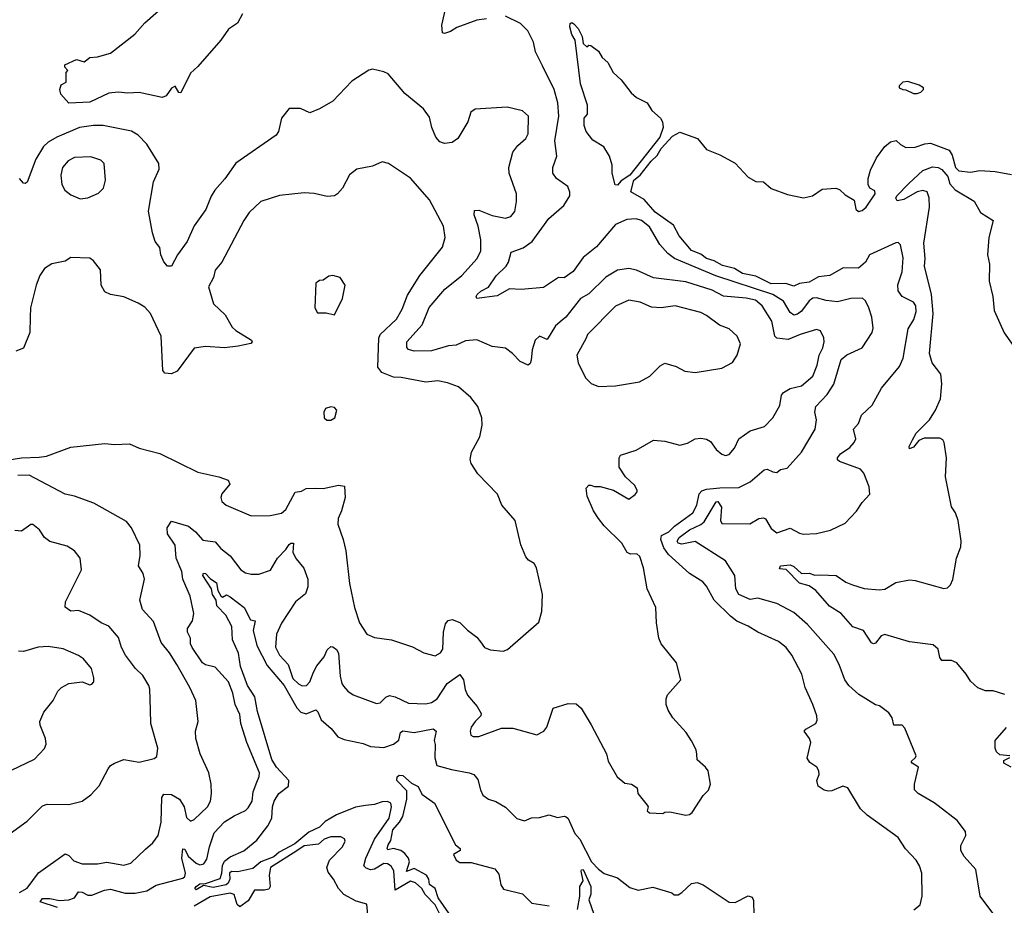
# Model space of a CAD drawing. Extents: x 1468344 to 1613994, y 525695 to 643861.
# Tile 79 of 256: x 1481986 to 1487174, y 630016 to 634683. Entities that reach past the tile are written whole.
import ezdxf

# ---------------------------------------------------------------- set-up
doc = ezdxf.new("R2010")
doc.units = 0

msp = doc.modelspace()

# ---------------------------------------------------------------- linework, layer by layer
at = {"layer": '0CON10XD'}
for points in [[(1483159.2, 634715), (1483134, 634665), (1483086.8, 634633.2), (1483045.3, 634574.7), (1482925, 634437.5), (1482885, 634402.5), (1482835, 634297.5), (1482825, 634300), (1482805, 634332.5), (1482785, 634322.5), (1482757.3, 634282.7), (1482735.8, 634274.2), (1482615, 634299.2), (1482555, 634295.5), (1482505, 634302.1), (1482455, 634296.9), (1482355, 634249.2), (1482245, 634243.3), (1482201.7, 634291.7), (1482197.5, 634315), (1482205, 634340), (1482230, 634355), (1482230, 634405), (1482240, 634415), (1482223, 634433), (1482223.3, 634445), (1482285, 634473.1), (1482325, 634461.9), (1482355, 634483.9), (1482395, 634486.9), (1482465, 634507.1), (1482592.2, 634607.8), (1482645, 634667.1), (1482775, 634781.1)], [(1484445, 634687.3), (1484395, 634681.1), (1484288.3, 634641.7), (1484255, 634620.8), (1484225, 634610), (1484214, 634614), (1484210.6, 634655), (1484232.5, 634755)], [(1485955, 632300.8), (1485975, 632296.7), (1485995, 632312.5), (1486030, 632320), (1486105.7, 632405), (1486177.1, 632525), (1486184.4, 632575), (1486176.2, 632615), (1486180, 632645), (1486241.1, 632708.9), (1486275, 632763.1), (1486315, 632892), (1486345, 632918.1), (1486425.7, 632955), (1486478, 633035), (1486482.9, 633057.1), (1486475.9, 633115.9), (1486460.4, 633165), (1486442.4, 633202.4), (1486425.9, 633215.9), (1486365, 633214.6), (1486295, 633196.7), (1486235, 633204.1), (1486185, 633218.5), (1486165, 633216.2), (1486145, 633201.1), (1486105, 633147.5), (1486085, 633131.8), (1486065, 633125.6), (1486045, 633140.6), (1486009.8, 633199.8), (1485954.7, 633235.3), (1485654.1, 633334.1), (1485435.3, 633425.3), (1485401.7, 633451.7), (1485358.6, 633498.6), (1485305, 633591.8), (1485261.9, 633625), (1485234, 633634), (1485185, 633630.7), (1485125, 633604.7), (1485025, 633485.6), (1484955, 633430.8), (1484902.8, 633357.2), (1484855, 633322.5), (1484825, 633324.4), (1484745, 633272.8), (1484628.1, 633261.9), (1484567.5, 633265), (1484501.2, 633228.8), (1484395, 633214.5), (1484390.5, 633225), (1484395.6, 633235), (1484415, 633252.9), (1484455.3, 633274.7), (1484496.2, 633333.8), (1484548.5, 633385), (1484562.2, 633405), (1484575, 633458), (1484639.5, 633480.5), (1484686.2, 633513.8), (1484773.6, 633635), (1484853.3, 633705), (1484884.3, 633755), (1484884.3, 633774.3), (1484873.8, 633805), (1484815, 633845.8), (1484795.7, 633875), (1484795.7, 633905), (1484815.6, 633965), (1484805.6, 634045), (1484826.2, 634175), (1484821, 634245), (1484802.4, 634315), (1484739.8, 634439.8), (1484703.8, 634513.8), (1484692.5, 634565), (1484664, 634625), (1484625, 634663.2), (1484545, 634702.2)], [(1485135, 633811.2), (1485124, 633814), (1485108.5, 633875), (1485107.7, 633917.7), (1485093.8, 633965), (1485063.9, 634013.9), (1485005, 634048.8), (1484971.2, 634095), (1484960, 634125), (1484960, 634165), (1484977.5, 634185), (1484977, 634233), (1484940, 634345), (1484912.5, 634575), (1484895.3, 634605.3), (1484884.4, 634645), (1484887.1, 634662.9), (1484895, 634668), (1484905, 634661.9), (1484927.7, 634637.7), (1484948.8, 634595), (1484955, 634557.5), (1484975, 634540), (1484985, 634550), (1484995, 634547.5), (1485035, 634517.5), (1485054.1, 634484.1), (1485085, 634457.5), (1485113.3, 634405), (1485155, 634366.7), (1485208.3, 634298.3), (1485235, 634273.3), (1485292.5, 634245), (1485317.5, 634205), (1485362.5, 634165), (1485372.5, 634145), (1485376.2, 634115), (1485358.5, 634065), (1485259.8, 633940.2), (1485201.5, 633865), (1485155.8, 633835), (1485135, 633811.2)], [(1484845, 633100.4), (1484809.1, 633070.9), (1484765, 632998.8), (1484725, 633016), (1484702, 632995), (1484685.5, 632944.5), (1484681.1, 632888.9), (1484675, 632871.2), (1484665, 632862.9), (1484622.7, 632882.7), (1484583.1, 632925), (1484545, 632951.8), (1484475, 632960.9), (1484395, 632995.7), (1484335, 632991.1), (1484285, 632968.5), (1484245, 632965.3), (1484155, 632937.8), (1484065, 632936.9), (1484033.8, 632945), (1484025.8, 632955.8), (1484025.8, 632985), (1484107.1, 633075), (1484142.6, 633167.4), (1484226.6, 633263.4), (1484315, 633335.5), (1484396.5, 633425), (1484416.2, 633465), (1484416, 633524), (1484401.6, 633595), (1484380.7, 633655), (1484382.2, 633677.8), (1484405, 633679.2), (1484475, 633651.8), (1484545, 633638.1), (1484574.3, 633645.7), (1484595, 633672.5), (1484604.4, 633725), (1484603.5, 633765), (1484564.6, 633875), (1484563.4, 633905), (1484584.7, 633985), (1484610.3, 634019.7), (1484652.1, 634057.9), (1484665, 634081.2), (1484667.1, 634175), (1484635, 634202.9), (1484555, 634221.8), (1484385, 634211.1), (1484363.4, 634196.6), (1484346.9, 634145), (1484295, 634057.5), (1484265, 634037.1), (1484225, 634031.5), (1484200.2, 634040.2), (1484178.9, 634065), (1484157.9, 634115), (1484145, 634170), (1484114.1, 634214.1), (1484015.8, 634295), (1483927.9, 634397.9), (1483905, 634409.2), (1483845, 634422), (1483825, 634418), (1483735, 634360), (1483635, 634253.8), (1483565, 634213.8), (1483515, 634193.3), (1483466.1, 634216.1), (1483405, 634216.2), (1483365.8, 634164.2), (1483348.8, 634095), (1483336.7, 634075), (1483125, 633927.5), (1483067.5, 633845), (1483014.4, 633785), (1482995, 633753.8), (1482967, 633683), (1482905, 633598), (1482868.1, 633515), (1482816.4, 633443.6), (1482785.6, 633384.4), (1482763.8, 633385), (1482745, 633406.7), (1482729.4, 633445), (1482725, 633482.5), (1482700, 633515), (1482685, 633560), (1482664.4, 633675), (1482690.3, 633829.7), (1482721.1, 633895), (1482719.1, 633925), (1482655, 634027.5), (1482610, 634075), (1482575, 634095.6), (1482426.1, 634126.1), (1482375, 634125.4), (1482301.2, 634115), (1482181.9, 634065), (1482135, 634038.2), (1482110.8, 634015), (1482071.2, 633948.8), (1482025, 633828), (1482015, 633820), (1482005, 633822), (1481985, 633846.9)], [(1486715, 634294.2), (1486735, 634301.2), (1486747.5, 634315), (1486747.5, 634325), (1486725, 634338), (1486665, 634358), (1486640, 634355), (1486620, 634335), (1486620, 634325), (1486640, 634315), (1486655, 634313.8), (1486695, 634294.3), (1486715, 634294.2)], [(1485774.3, 631655), (1485759.4, 631685), (1485753.7, 631755), (1485705, 631831), (1485545, 631932.8), (1485475, 631918.9), (1485455.3, 631925), (1485449.6, 631935), (1485460, 631955), (1485514.4, 631995.6), (1485575, 632022.8), (1485592.7, 632037.3), (1485655, 632142.2), (1485665, 632144.4), (1485683.1, 632115), (1485679.3, 632045), (1485685, 632029.2), (1485833.4, 632026.6), (1485880, 632055), (1485905, 632059.2), (1485915, 632053.8), (1485945, 632002.2), (1485975, 631979.4), (1486045, 632003.3), (1486095, 631976.7), (1486115, 631972.7), (1486185, 631976.2), (1486257.3, 631992.7), (1486335, 632030), (1486395, 632093.8), (1486425, 632140), (1486466.1, 632183.9), (1486461.7, 632221.7), (1486433, 632293), (1486416, 632315), (1486305, 632355.8), (1486294.4, 632364.4), (1486294.4, 632375), (1486310.8, 632395), (1486360.8, 632429.2), (1486382.9, 632455), (1486391.4, 632475), (1486380, 632525), (1486405.8, 632555), (1486420.7, 632599.3), (1486478.3, 632651.7), (1486527.5, 632742.5), (1486622.5, 632855), (1486641.1, 632898.9), (1486668.1, 633055), (1486696.8, 633103.2), (1486709.5, 633145), (1486707.1, 633175), (1486695, 633194.5), (1486635, 633224.5), (1486614.5, 633255), (1486613.1, 633286.9), (1486636.2, 633355), (1486641.4, 633428.6), (1486627.3, 633497.3), (1486615, 633508.6), (1486602.8, 633507.2), (1486464.3, 633445), (1486442.2, 633405), (1486405, 633374.5), (1486325, 633375.3), (1486255, 633335.3), (1486195, 633328.5), (1486145, 633299.6), (1486095, 633293.9), (1486065, 633279.7), (1486023.3, 633293.3), (1485945, 633291.7), (1485865, 633331.7), (1485795, 633345.2), (1485751.7, 633371.7), (1485688.4, 633388.4), (1485645, 633413.2), (1485605, 633424.9), (1485575, 633447.1), (1485525, 633466.4), (1485460, 633545), (1485431.4, 633601.4), (1485335, 633669.5), (1485276.1, 633736.1), (1485205.8, 633775.8), (1485222.5, 633837.5), (1485254.6, 633865), (1485312.6, 633937.4), (1485345, 633966.9), (1485365.5, 634005), (1485425, 634069.4), (1485465, 634091.4), (1485557.6, 634057.6), (1485605, 633998.8), (1485675, 633971.2), (1485755, 633928), (1485825, 633853.8), (1485865, 633831.2), (1485905, 633828.8), (1485945, 633794), (1486032, 633762), (1486115, 633744.4), (1486163.3, 633755), (1486215, 633790), (1486285.7, 633795.7), (1486305, 633788), (1486335, 633760.8), (1486382, 633732), (1486390.8, 633685), (1486405, 633672.5), (1486425, 633677.1), (1486446.9, 633695), (1486494.2, 633765), (1486492, 633782), (1486466.1, 633796.1), (1486456.7, 633815), (1486457, 633847), (1486469.5, 633890.5), (1486501.2, 633955), (1486544.1, 634015.9), (1486575, 634040), (1486603.9, 634046.1), (1486626.2, 634025), (1486655, 634010.6), (1486705, 634010.9), (1486755, 634029.5), (1486785, 634032.6), (1486884.2, 633995), (1486899.7, 633969.7), (1486917.6, 633905), (1486935, 633886.9), (1486995, 633880), (1487045, 633888.1), (1487125, 633884.3), (1487212.3, 633867.7)], [(1484240.6, 632769.4), (1484189.5, 632779.5), (1484125, 632773.8), (1483995, 632797.3), (1483955, 632798.9), (1483894.3, 632824.3), (1483872.2, 632852.2), (1483878.6, 633005), (1483885.2, 633024.8), (1483970.7, 633105), (1484001.7, 633158.3), (1484029, 633231), (1484094.4, 633335.6), (1484213.3, 633485), (1484228.5, 633535), (1484218.6, 633595), (1484144.3, 633734.3), (1484045, 633848.8), (1483928.8, 633925), (1483895, 633934), (1483845, 633912), (1483762.5, 633895), (1483724.1, 633865.9), (1483686, 633795), (1483661.2, 633765), (1483645, 633756), (1483605, 633751.2), (1483537.7, 633767.7), (1483485, 633771.4), (1483355, 633757.1), (1483256.2, 633725), (1483195, 633667.5), (1483166.9, 633625), (1483050, 633405), (1483016.2, 633363.8), (1483007.1, 633325), (1482980, 633275), (1483006.3, 633186.3), (1483068.9, 633128.9), (1483105, 633064), (1483123.8, 633045), (1483206.7, 632995), (1483210, 632985), (1483203.8, 632976.2), (1483136.3, 632963.7), (1483065, 632954.5), (1482965, 632961.4), (1482905, 632953.3), (1482815, 632831.9), (1482785, 632817.5), (1482750.3, 632820.3), (1482740.8, 632835), (1482730.4, 633015), (1482675.3, 633135.3), (1482645, 633168.1), (1482609.6, 633189.6), (1482535, 633222.2), (1482465, 633235.7), (1482435, 633250), (1482414.2, 633285), (1482410.8, 633365), (1482375, 633413.3), (1482355, 633426), (1482255, 633430), (1482225, 633411.4), (1482155, 633396.9), (1482117.2, 633372.8), (1482091.1, 633335), (1482072.5, 633285), (1482042.1, 633165), (1482041.3, 633115), (1482039.4, 633035), (1482005, 632953.3), (1481965, 632937.5)], [(1482305, 633740), (1482345, 633744.2), (1482401.1, 633768.9), (1482426.7, 633795), (1482438.3, 633838.3), (1482430, 633925), (1482413.4, 633943.4), (1482360.9, 633960.9), (1482275, 633957.7), (1482240.5, 633939.5), (1482210.5, 633905), (1482202.7, 633865), (1482207.5, 633815), (1482224.4, 633785), (1482255, 633760), (1482305, 633740)], [(1486207.5, 631757.5), (1486287.5, 631755), (1486338.8, 631718.8), (1486374.6, 631704.6), (1486435, 631686.7), (1486515, 631678.9), (1486545, 631682.9), (1486602.3, 631717.7), (1486675, 631731.8), (1486705, 631728.5), (1486855, 631686.7), (1486875, 631690), (1486890, 631705), (1486903.3, 631733.3), (1486921.4, 631845), (1486944.2, 631905), (1486947.5, 631935), (1486930, 632045), (1486916.2, 632085), (1486896.1, 632116.1), (1486863.5, 632275), (1486869.6, 632375), (1486856.7, 632455), (1486849.7, 632469.7), (1486835, 632478.6), (1486752.3, 632477.7), (1486723.4, 632466.6), (1486695, 632430.9), (1486675, 632422.5), (1486672.2, 632435), (1486690.6, 632469.4), (1486709.4, 632505), (1486779.1, 632575), (1486812.2, 632625), (1486836.9, 632685), (1486844.5, 632765), (1486839.6, 632815), (1486794.6, 632874.6), (1486779.5, 632925), (1486799.2, 633135), (1486790.7, 633235), (1486753.5, 633385), (1486756.8, 633425), (1486750.3, 633505), (1486779.6, 633695), (1486778, 633745), (1486766.9, 633776.9), (1486745, 633782.8), (1486715, 633775.8), (1486645, 633735.8), (1486608.7, 633728.7), (1486603.2, 633743.2), (1486608.2, 633755), (1486670.1, 633819.9), (1486745, 633888.9), (1486795, 633907.7), (1486825, 633905.3), (1486845, 633894.3), (1486876.6, 633856.6), (1486887.6, 633817.6), (1486915, 633786.3), (1487015, 633726.7), (1487048.1, 633668.1), (1487115.8, 633625), (1487092.1, 633535), (1487084.6, 633445), (1487095.3, 633395), (1487094, 633305), (1487113.8, 633225), (1487121.4, 633151.4), (1487173.8, 633033.8), (1487250, 632925)], [(1482184.2, 630005), (1482094.4, 630034.4), (1482105, 630051.8), (1482145, 630052.3), (1482195, 630041.4), (1482244.8, 630045.2), (1482274.2, 630055.8), (1482295, 630088), (1482315, 630086.3), (1482345, 630070.4), (1482365, 630069.5), (1482433.2, 630096.8), (1482465, 630101.6), (1482541, 630081), (1482595, 630079.7), (1482655, 630093.6), (1482705, 630122.4), (1482845, 630159.2), (1482855, 630168.1), (1482859.5, 630185), (1482840.7, 630265), (1482845, 630313.8), (1482855, 630312), (1482873.6, 630275), (1482915, 630239), (1482935, 630230.5), (1482956.5, 630235), (1482971, 630259), (1482985.3, 630325), (1483011.2, 630398.8), (1483065, 630456.2), (1483115, 630488.2), (1483175, 630515.4), (1483189.9, 630530.1), (1483211.1, 630565), (1483216, 630615), (1483235.4, 630665), (1483247.7, 630695), (1483248.8, 630715), (1483181.8, 630875), (1483151.2, 630975), (1483145, 631021.2), (1483120.8, 631075), (1483108, 631135), (1483086.7, 631195), (1483015, 631270.6), (1482965, 631283.3), (1482949.4, 631295), (1482894.2, 631375), (1482886.2, 631395), (1482885.7, 631425), (1482870, 631455), (1482869.1, 631475), (1482896.5, 631515), (1482902.5, 631555), (1482884.5, 631645), (1482844.6, 631735), (1482840.7, 631775), (1482810, 631845), (1482804.8, 631914.8), (1482765, 631973.8), (1482761.9, 632005), (1482785, 632040), (1482874.7, 632014.7), (1482912.5, 631985), (1482950.3, 631940.3), (1483015, 631931.5), (1483045, 631897.5), (1483095, 631858.6), (1483150.6, 631785), (1483175, 631769.4), (1483205, 631761.1), (1483245, 631761.9), (1483307.3, 631782.7), (1483345, 631845.7), (1483388.7, 631891.3), (1483405, 631917.8), (1483415, 631925.5), (1483428, 631925), (1483425.4, 631875), (1483442, 631842), (1483482.5, 631792.5), (1483504.4, 631735), (1483504.5, 631695), (1483492.2, 631657.8), (1483438.9, 631615), (1483365, 631503.3), (1483339.7, 631445), (1483333.6, 631376.4), (1483354.2, 631335), (1483400.9, 631285), (1483425, 631211.5), (1483455, 631184), (1483475, 631173.9), (1483496.9, 631175), (1483513.9, 631195), (1483533.5, 631245), (1483551.7, 631278.3), (1483590, 631325), (1483605, 631362.5), (1483625, 631381.2), (1483635, 631379.2), (1483655, 631364.2), (1483665.9, 631345), (1483674.6, 631224.6), (1483682.9, 631185), (1483691.5, 631171.5), (1483715, 631144.2), (1483742, 631125), (1483865, 631080), (1483885, 631084.3), (1483915, 631112.9), (1483935, 631121.9), (1483965, 631114.4), (1484035, 631081.8), (1484125, 631077.9), (1484155, 631084.6), (1484185, 631104.4), (1484238.8, 631185), (1484305, 631232), (1484323.8, 631203.8), (1484333, 631153), (1484344.7, 631124.7), (1484396.7, 631065), (1484417.7, 631027.7), (1484415.8, 631015), (1484385, 630985.5), (1484364.6, 630955), (1484360, 630935), (1484363.6, 630913.6), (1484375.7, 630905.7), (1484405, 630906.7), (1484525, 630950.6), (1484585, 630950.8), (1484710, 630915), (1484747.5, 630935), (1484764, 630955), (1484796.7, 631055), (1484875, 631080.8), (1484918.3, 631078.3), (1484944, 631055), (1484997.6, 630967.6), (1485077.1, 630815), (1485085.7, 630775.7), (1485134.2, 630694.2), (1485175, 630660), (1485210, 630655), (1485240, 630635), (1485242.5, 630605), (1485292.5, 630545), (1485297.5, 630535), (1485292.5, 630515), (1485305, 630503.3), (1485375, 630500), (1485385, 630506.7), (1485411.7, 630508.3), (1485495, 630491.2), (1485515.8, 630494.2), (1485530, 630505), (1485586.7, 630595), (1485615, 630623.3), (1485626, 630655), (1485613.8, 630725), (1485600, 630745), (1485555, 630782.5), (1485553, 630813), (1485550, 630835), (1485525, 630882.5), (1485497.3, 630927.3), (1485426.7, 631005), (1485402.5, 631045), (1485392.5, 631075), (1485392.5, 631105), (1485400, 631125), (1485470, 631205), (1485446.2, 631295), (1485366.2, 631395), (1485354, 631425), (1485340.8, 631505), (1485338.6, 631585), (1485291.5, 631685), (1485272.9, 631795), (1485254.1, 631854.1), (1485238.4, 631868.4), (1485205, 631867.1), (1485186.2, 631876.2), (1485158.9, 631925), (1485066.3, 632016.3), (1485035.5, 632055), (1485010, 632095), (1484976.7, 632173.3), (1484971.2, 632215), (1484985, 632230), (1484995, 632230), (1485015, 632223.3), (1485045, 632223.8), (1485115, 632204), (1485195, 632156.7), (1485229.3, 632180.7), (1485240, 632195), (1485240, 632205), (1485225, 632231.2), (1485178, 632275), (1485143.8, 632325), (1485144, 632375), (1485151.1, 632388.9), (1485233.3, 632415), (1485325, 632467.5), (1485385, 632462.5), (1485465, 632440.8), (1485505, 632451.9), (1485545, 632474.3), (1485575, 632478.6), (1485605, 632472.5), (1485625, 632460.8), (1485655, 632419.2), (1485685, 632394.2), (1485705, 632386), (1485725, 632392.5), (1485751.4, 632425), (1485775.8, 632475), (1485835, 632517.3), (1485909.9, 632540.1), (1485955, 632585.6), (1485990.5, 632649.5), (1486000, 632705), (1486010.9, 632719.1), (1486045, 632740.4), (1486105, 632753.4), (1486165.5, 632805), (1486187.2, 632862.8), (1486198, 632915), (1486216.9, 632955), (1486224.6, 632985), (1486222.9, 633007.1), (1486205, 633044), (1486185, 633050), (1486097.5, 633025), (1486035, 632998.4), (1485975, 633004.6), (1485965.3, 633015.3), (1485949.6, 633095), (1485898.2, 633175), (1485862.2, 633205), (1485814.4, 633215.6), (1485695, 633226.2), (1485635, 633257.8), (1485495, 633301.4), (1485325, 633322.9), (1485235, 633363.8), (1485195, 633372.3), (1485135, 633362.7), (1485073.8, 633326.2), (1484985, 633238.9), (1484941.1, 633215), (1484862.9, 633115), (1484845, 633100.4)], [(1483645, 633127.5), (1483687.5, 633215), (1483700.8, 633285), (1483674.3, 633324.3), (1483635, 633335.7), (1483615, 633332.5), (1483585, 633311.2), (1483565, 633308.8), (1483546.7, 633295), (1483541.2, 633165), (1483555, 633138.8), (1483600.7, 633139.3), (1483645, 633127.5)], [(1485035, 632750), (1485125, 632754.6), (1485251.2, 632775), (1485306.2, 632805), (1485360.5, 632859.5), (1485385, 632873.3), (1485445, 632856.2), (1485491.2, 632831.2), (1485544.3, 632824.3), (1485685, 632846.2), (1485742.4, 632877.6), (1485766.9, 632915), (1485784.4, 632975), (1485766.1, 633016.1), (1485723.6, 633053.6), (1485674, 633074), (1485605.3, 633125.3), (1485575, 633140.7), (1485440, 633175), (1485365, 633164.3), (1485315, 633168.6), (1485255, 633195.4), (1485195, 633205.4), (1485125, 633174.4), (1484978.1, 633025), (1484970, 633005), (1484921.5, 632915), (1484928.1, 632875), (1484966.7, 632796.7), (1484996.4, 632766.4), (1485035, 632750)], [(1481895, 632358.8), (1481995.3, 632375.3), (1482087.5, 632377.5), (1482126.4, 632383.6), (1482255, 632431.1), (1482435, 632449.6), (1482485.4, 632444.6), (1482565, 632448.5), (1482615, 632425.6), (1482725, 632397.5), (1482925, 632299.5), (1483035, 632274.4), (1483085, 632256), (1483093.8, 632235), (1483050.6, 632185), (1483045.7, 632165), (1483050.8, 632145), (1483073.3, 632125), (1483205, 632069.5), (1483305, 632071.5), (1483365, 632082.8), (1483387.3, 632102.7), (1483436.6, 632193.4), (1483470.4, 632199.6), (1483495, 632213.1), (1483545.5, 632215.5), (1483585, 632212.9), (1483665, 632231.2), (1483696.7, 632225), (1483700, 632165), (1483682, 632095), (1483664, 632055), (1483662, 632025), (1483690.8, 631945), (1483704.4, 631885), (1483722.8, 631712.8), (1483749.4, 631585), (1483776.7, 631505), (1483815, 631445.8), (1483855, 631426.9), (1483945, 631415.6), (1484055, 631378.1), (1484115, 631347.1), (1484175, 631332), (1484202.4, 631347.6), (1484215, 631366.7), (1484218.7, 631455), (1484229.8, 631500.2), (1484242.8, 631517.2), (1484265, 631522.9), (1484305, 631506.9), (1484345, 631466.7), (1484395, 631429.5), (1484413.6, 631405), (1484435, 631375.8), (1484465, 631362.5), (1484534.1, 631355.9), (1484555.8, 631364.2), (1484720.9, 631509.1), (1484736.6, 631565), (1484740.6, 631655), (1484709.2, 631795), (1484697, 631817), (1484666.7, 631835), (1484653.2, 631853.2), (1484625.9, 631915.9), (1484595.8, 632045), (1484526.7, 632125), (1484503, 632183), (1484399.7, 632289.7), (1484363.8, 632345), (1484358.8, 632365), (1484366.2, 632405), (1484410, 632485), (1484423, 632547), (1484420, 632585), (1484400, 632645), (1484362.7, 632692.7), (1484298.2, 632748.2), (1484240.6, 632769.4)], [(1483625, 632573.3), (1483646.2, 632585), (1483656.7, 632625), (1483645, 632640), (1483625, 632643.8), (1483597.5, 632635), (1483587.5, 632615), (1483590, 632585), (1483603.8, 632573.8), (1483625, 632573.3)], [(1486696.7, 629993.3), (1486730.7, 630019.3), (1486740.8, 630065), (1486739.4, 630185), (1486726.9, 630225), (1486709.2, 630255), (1486653.6, 630313.6), (1486614.2, 630374.2), (1486451.7, 630491.7), (1486416, 630525), (1486350, 630635), (1486323.6, 630643.6), (1486265, 630620), (1486245, 630618.8), (1486225, 630623.3), (1486193.3, 630645), (1486186.7, 630675), (1486198.8, 630705), (1486196.2, 630725), (1486186.7, 630745), (1486149.2, 630769.2), (1486135, 630792.5), (1486154, 630875), (1486148, 630895), (1486120, 630935), (1486127.5, 630945), (1486180, 630975), (1486187.1, 630992.9), (1486185.5, 631015.5), (1486165.8, 631075), (1486123.8, 631163.8), (1486106.7, 631235), (1486054, 631334), (1486024.4, 631375), (1485985, 631407.1), (1485875, 631455.4), (1485825, 631486.8), (1485765, 631513.8), (1485730.4, 631540.4), (1485645, 631624.3), (1485605, 631698), (1485585, 631720.8), (1485515, 631765.7), (1485405, 631865.4), (1485379.9, 631899.9), (1485363.8, 631945), (1485367.5, 631965), (1485405.9, 631985), (1485435.4, 632014.6), (1485532.3, 632085), (1485553.5, 632125), (1485565.8, 632184.2), (1485579.3, 632200.7), (1485605, 632209.3), (1485675, 632217.2), (1485775, 632218.5), (1485835, 632247.5), (1485908.3, 632311.7), (1485925, 632314.2), (1485955, 632300.8)], [(1481985, 630084.3), (1482025, 630107.5), (1482085, 630188.1), (1482225, 630287.1), (1482245, 630279.2), (1482271.7, 630251.7), (1482315, 630234.4), (1482395, 630235.6), (1482445, 630243.5), (1482535, 630227.8), (1482570.7, 630239.3), (1482648, 630312), (1482688, 630345), (1482715.8, 630385), (1482731.2, 630455), (1482735.4, 630584.6), (1482745, 630601.4), (1482785, 630600), (1482827.9, 630575), (1482852.5, 630535), (1482865, 630480), (1482885, 630460), (1482905, 630469.2), (1482975.6, 630535), (1482990.5, 630565), (1482996.4, 630605), (1482994.6, 630655), (1482981.5, 630715), (1482937.1, 630815), (1482914.4, 630895), (1482911.4, 630935), (1482925.6, 630985), (1482914.4, 631095), (1482882.9, 631165), (1482814, 631285), (1482775, 631346.9), (1482730.8, 631400.8), (1482691.5, 631511.5), (1482670, 631535), (1482633.3, 631575), (1482618.1, 631625), (1482642.5, 631735), (1482635.5, 631765.5), (1482612.5, 631805), (1482620.3, 631859.7), (1482619.5, 631915), (1482575.7, 632005), (1482549.1, 632039.1), (1482376, 632135), (1482275, 632172), (1482225, 632183.2), (1482035, 632283.9), (1481975, 632281.5)], [(1481935.8, 630395), (1482025, 630459.2), (1482105, 630540), (1482130.3, 630549.7), (1482245, 630548.1), (1482315, 630565.8), (1482361.4, 630598.6), (1482404.3, 630645.7), (1482451.2, 630735), (1482465, 630753.3), (1482485, 630766), (1482535, 630784), (1482615, 630771.2), (1482695, 630790), (1482709.1, 630800.9), (1482712.9, 630845), (1482677.5, 630975), (1482674.3, 631045.7), (1482671.9, 631155), (1482665.6, 631175), (1482635, 631226.9), (1482595.6, 631265), (1482543.5, 631335), (1482522.5, 631375), (1482507, 631427), (1482455, 631487.1), (1482415, 631505.7), (1482355, 631545.6), (1482295, 631569.2), (1482255, 631566.2), (1482225, 631587.5), (1482227.8, 631615), (1482311.4, 631785), (1482304.2, 631845), (1482275, 631884), (1482235, 631909.2), (1482144.3, 631934.3), (1482116.7, 631955), (1482090, 631995), (1482055, 632023.3), (1482045, 632023.8), (1481995, 631987.8), (1481960.9, 631990.9)], [(1487177.5, 631127.5), (1487115, 631146), (1487075, 631146.7), (1487035, 631163.3), (1486995, 631197.5), (1486973.3, 631235), (1486923.3, 631295), (1486895.8, 631305.8), (1486845, 631306.2), (1486835, 631322.5), (1486825, 631366.7), (1486798.7, 631388.7), (1486675, 631404.5), (1486545, 631444), (1486525, 631436.7), (1486495, 631397.5), (1486485, 631393.8), (1486475, 631399.2), (1486432.2, 631465), (1486375, 631483.1), (1486314.8, 631554.8), (1486252.9, 631592.9), (1486180, 631675), (1486145, 631700.3), (1486094.3, 631714.3), (1486025, 631785.6), (1485988.8, 631788.8), (1485995, 631806), (1486045, 631810.4), (1486065, 631802.7), (1486105, 631764.3), (1486145, 631766), (1486175, 631757.1), (1486207.5, 631757.5)], [(1484200.2, 629970.2), (1484175, 630019.7), (1484123, 630073), (1484105.3, 630105), (1484071.8, 630135), (1484045, 630143.2), (1483965, 630096), (1483957.4, 630197.4), (1483943.3, 630223.3), (1483924, 630235), (1483905, 630236.8), (1483855, 630206.2), (1483835, 630203.6), (1483812, 630212), (1483798.6, 630225), (1483808.8, 630265), (1483855.3, 630365), (1483932.6, 630475), (1483945.2, 630535), (1483940.7, 630555), (1483923.8, 630563.8), (1483895, 630561.3), (1483855, 630547), (1483807.4, 630542.6), (1483755, 630532.8), (1483655, 630494.1), (1483595, 630457.6), (1483565, 630427.9), (1483508.6, 630401.4), (1483435, 630340.8), (1483353.5, 630296.5), (1483325, 630271.7), (1483256.4, 630245), (1483215, 630210.5), (1483135, 630193.1), (1483102, 630195), (1483092.1, 630185), (1483093.5, 630155), (1483085, 630133), (1483074.5, 630125), (1483005, 630109.8), (1482955, 630120), (1482915, 630098.6), (1482909.4, 630105), (1482915.6, 630115), (1482935, 630129.1), (1482965, 630130.6), (1483042, 630158), (1483051.2, 630185), (1483053.5, 630226.5), (1483065, 630248.6), (1483095, 630272.5), (1483166.2, 630303.8), (1483235, 630360), (1483293.1, 630435), (1483315, 630476.2), (1483318.1, 630535), (1483326.9, 630565), (1483350.8, 630605), (1483402, 630645), (1483403.8, 630675), (1483339.1, 630745), (1483314.2, 630785), (1483238.1, 631038.1), (1483225.5, 631115), (1483185.7, 631175), (1483148.6, 631275), (1483139, 631345), (1483107.6, 631415), (1483104.4, 631485), (1483072.1, 631545), (1483025, 631593.8), (1483020.8, 631625), (1483001.4, 631655), (1482996.4, 631685), (1482951.5, 631755), (1482953.8, 631766.2), (1482965, 631765.5), (1482989.2, 631739.2), (1483023.3, 631715), (1483030, 631675), (1483045, 631647.5), (1483055, 631640), (1483075, 631653.3), (1483095, 631642), (1483168.8, 631585), (1483201.7, 631521.7), (1483226, 631515), (1483216.5, 631465), (1483235.9, 631385), (1483290.5, 631280.5), (1483379.6, 631175), (1483446.8, 631056.8), (1483466.9, 631035), (1483495, 631025.7), (1483546.4, 631046.4), (1483556.5, 631036.5), (1483573.4, 630993.4), (1483627.4, 630947.4), (1483662.9, 630905), (1483695, 630889.5), (1483795, 630870), (1483835, 630853.6), (1483905, 630847.5), (1483955, 630866.4), (1483982.7, 630887.3), (1483992.9, 630927.1), (1484004.7, 630935.3), (1484065, 630927.2), (1484165, 630946.8), (1484181.1, 630935), (1484170.5, 630885), (1484174.5, 630864.5), (1484173.8, 630793.8), (1484183.3, 630753.3), (1484261.3, 630731.3), (1484355, 630715.4), (1484379.2, 630705), (1484399.8, 630679.8), (1484413.1, 630625), (1484426.7, 630596.7), (1484455.8, 630575.8), (1484495, 630564.2), (1484545, 630534.2), (1484605, 630474.3), (1484645, 630461.9), (1484683.4, 630476.6), (1484725, 630478.9), (1484775, 630494), (1484819.3, 630479.3), (1484855, 630486.7), (1484865, 630483.3), (1484875, 630473.3), (1484911.6, 630395), (1484936.7, 630365), (1484999.3, 630245), (1485035, 630206.2), (1485065, 630184.5), (1485135, 630160.6), (1485200.7, 630110.7), (1485245, 630095.8), (1485321.2, 630111.2), (1485421.7, 630081.7), (1485435, 630072.5), (1485455, 630072.5), (1485475, 630083.3), (1485525, 630131.2), (1485555, 630136.2), (1485587.5, 630125), (1485725, 630033.8), (1485755, 630032), (1485825, 630066.2), (1485845, 630060), (1485852.3, 630042.3), (1485853.5, 629965)], [(1487113.8, 629975), (1487047.1, 630065), (1487024.3, 630205), (1486963, 630273), (1486944.2, 630305), (1486945, 630332.5), (1486971.2, 630385), (1486968.8, 630405), (1486925, 630463.8), (1486825, 630540), (1486805, 630557.1), (1486720, 630605), (1486701.2, 630625), (1486700.8, 630655), (1486722, 630745), (1486689.2, 630765), (1486682.9, 630775), (1486706.7, 630795), (1486710, 630805), (1486649.1, 630949.1), (1486635, 630966.2), (1486591.2, 630965), (1486582.9, 631005), (1486565, 631031.2), (1486517, 631067), (1486495, 631073.8), (1486406.6, 631126.6), (1486354.7, 631174.7), (1486333.1, 631205), (1486303.5, 631285), (1486275, 631340), (1486136.6, 631496.6), (1486065, 631558.9), (1485975, 631606.7), (1485875.3, 631635.3), (1485835, 631627.2), (1485774.3, 631655)], [(1481942.1, 630727.9), (1482063.1, 630786.9), (1482116.4, 630843.6), (1482125.6, 630865), (1482121.4, 630895), (1482092.9, 630965), (1482092, 630985), (1482112, 631035), (1482161.2, 631095), (1482186.2, 631145), (1482206.7, 631165), (1482245, 631186), (1482315, 631193.3), (1482355, 631178.8), (1482365, 631181.2), (1482376, 631195), (1482377.1, 631215), (1482364, 631265), (1482322, 631315), (1482295, 631332.5), (1482215, 631368.5), (1482135, 631379.5), (1482083.7, 631376.3), (1482005, 631353.8), (1481980, 631355)], [(1487202.5, 630805), (1487150.3, 630810.3), (1487133.3, 630825), (1487126.7, 630845), (1487126.7, 630885), (1487185, 630954)], [(1487210, 630745), (1487170.8, 630765), (1487170.9, 630779.1), (1487203.3, 630795)], [(1484275, 629934.9), (1484190.5, 630055), (1484174.4, 630105), (1484145, 630126.1), (1484141.9, 630155), (1484129.8, 630175), (1484065, 630209.6), (1484024.5, 630194.5), (1484038.9, 630245), (1484034.8, 630265), (1484015, 630290.1), (1483993.2, 630305), (1483955, 630315.5), (1483925, 630309.6), (1483921.2, 630315), (1483926.8, 630335), (1483942, 630358), (1483951.2, 630415), (1483987.7, 630455), (1484004.5, 630485), (1484026, 630575), (1484025, 630620), (1483973.1, 630675), (1483975, 630693.3), (1483985, 630702.9), (1484005, 630700), (1484050.5, 630660.5), (1484085, 630641.8), (1484105, 630601.9), (1484170.9, 630555), (1484282.5, 630335), (1484306.7, 630315), (1484307.5, 630305), (1484271.9, 630285), (1484285, 630254.3), (1484305, 630241.9), (1484365, 630241.5), (1484488.9, 630208.9), (1484510.4, 630180.4), (1484521.8, 630125), (1484535, 630101.9), (1484635, 630076.7), (1484685, 630028.6), (1484776.1, 630013.9)], [(1483825, 629912), (1483815, 630022.5), (1483758.8, 630038.8), (1483693.3, 630073.3), (1483665.6, 630105), (1483640, 630155), (1483611.4, 630191.4), (1483604.4, 630215), (1483618.2, 630255), (1483686.7, 630325), (1483700.8, 630355), (1483696.9, 630366.9), (1483677.1, 630377.1), (1483625, 630377.9), (1483590, 630365), (1483560.5, 630339.5), (1483485, 630329.1), (1483445.7, 630304.3), (1483307.9, 630215), (1483299.8, 630175), (1483305.3, 630115), (1483297.7, 630102.3), (1483275, 630095.6), (1483223.4, 630096.6), (1483190.3, 630039.7), (1483145, 630008.9), (1483130.8, 630020.8), (1483115, 630073.3), (1483095, 630080), (1482989.4, 630060.6), (1482905, 630012.4)], [(1484925, 629993.8), (1484938, 630065), (1484938.1, 630115), (1484954.7, 630145), (1484943.9, 630196.1), (1484945.8, 630204.2), (1484955, 630204.4), (1484994.8, 630114.8), (1484994.8, 630075), (1484984.5, 630045), (1485023.7, 629935)]]:
    msp.add_lwpolyline(points, dxfattribs=at)

doc.saveas('drawing.dxf')
